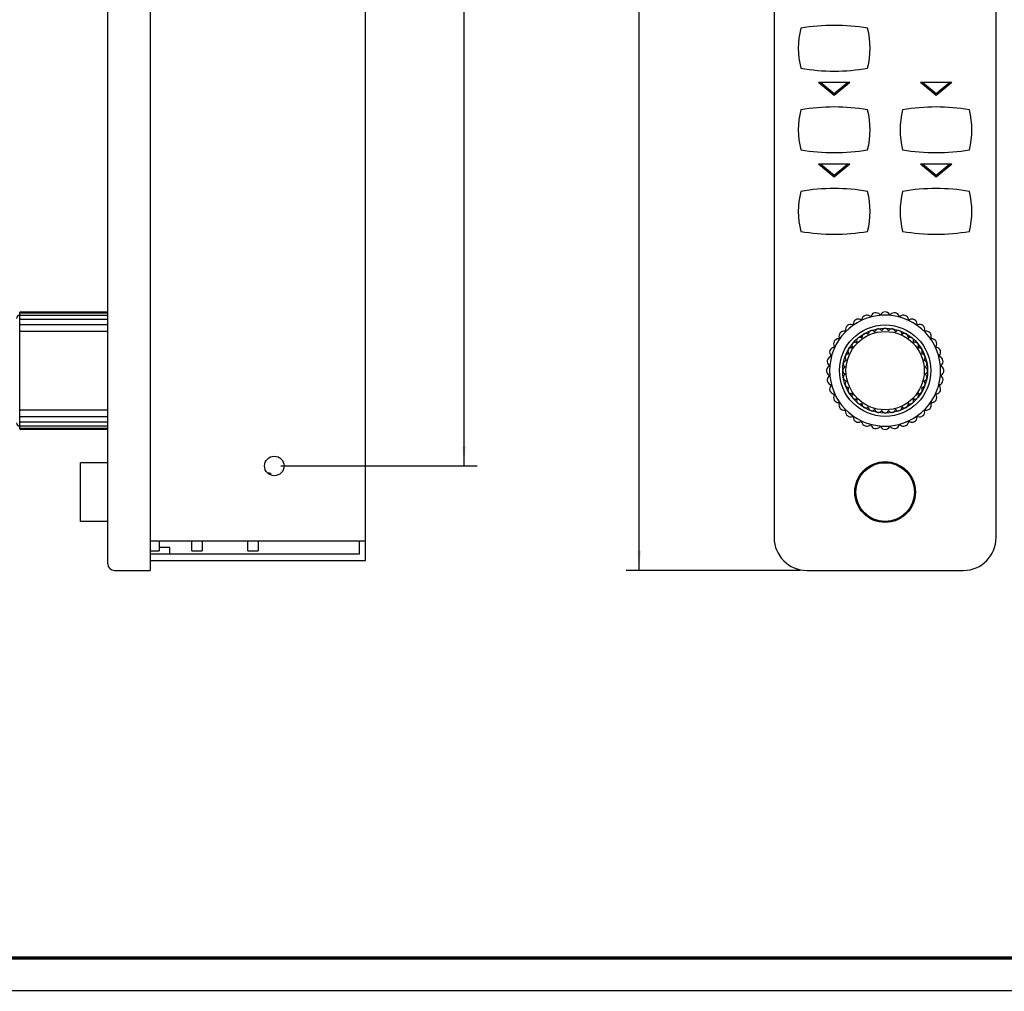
# Model space of a CAD drawing. Header units: millimetres. Extents: x 0 to 420, y 0 to 297.
# Tile 8 of 27: x 82 to 233, y 0 to 149. Entities that reach past the tile are written whole.
import ezdxf

# ---------------------------------------------------------------- set-up
doc = ezdxf.new("R2010")
doc.units = ezdxf.units.MM
doc.header["$LTSCALE"] = 23.1
doc.layers.get('0').update_dxf_attribs({"linetype": 'CONTINUOUS'})
for name, color, linetype in [('GMA1347PCB板-DXF_CONTINUOUS_LINE', 7, 'CONTINUOUS'), ('GMA1347后盖_DXF_CONTINUOUS_LINE', 7, 'CONTINUOUS'), ('GMA1347后盖_DXF_DIMENSION', 7, 'CONTINUOUS'), ('GMA1347外壳-02_DXF_DIMENSION', 7, 'CONTINUOUS'), ('GMA1347外壳-02DXF_CONTINUOUS_LINE', 7, 'CONTINUOUS'), ('GMA1347总成-02_DXF_FORMAT', 7, 'CONTINUOUS'), ('GMA1347旋钮上_DXF_CONTINUOUS_LINE', 7, 'CONTINUOUS'), ('GMA1347旋钮下_DXF_CONTINUOUS_LINE', 7, 'CONTINUOUS'), ('GMA1347背光_DXF_CONTINUOUS_LINE', 7, 'CONTINUOUS'), ('GMA1347自锁按_DXF_CONTINUOUS_LINE', 7, 'CONTINUOUS')]:
    doc.layers.add(name, color=color, linetype=linetype)
doc.dimstyles.new('DIMSTYLE_1', dxfattribs={"dimtxt": 3.5, "dimasz": 3, "dimexe": 2, "dimexo": 1, "dimgap": 0.875, "dimtad": 1, "dimdec": 1, "dimdsep": 46, "dimtxsty": 'Standard', "dimblk": '_FILLED', "dimblk1": '_FILLED', "dimblk2": '_FILLED', "dimcen": 0.09, "dimadec": 0, "dimazin": 0, "dimtp": 0.2, "dimtm": 0.2, "dimtfac": 1, "dimtdec": 1, "dimtofl": 0, "dimtmove": 0, "dimatfit": 3, "dimldrblk": '_FILLED', "dimfxl": 1, "dimtolj": 1, "dimarcsym": 0})
doc.dimstyles.new('DIMSTYLE_6', dxfattribs={"dimtxt": 3.5, "dimasz": 3, "dimexe": 2, "dimexo": 1, "dimgap": 0.875, "dimtad": 1, "dimdsep": 46, "dimtxsty": 'Standard', "dimblk": '_FILLED', "dimblk1": '_FILLED', "dimblk2": '_FILLED', "dimcen": 0.09, "dimadec": 0, "dimazin": 0, "dimtp": 0.2, "dimtm": 0.2, "dimtfac": 1, "dimtofl": 0, "dimtmove": 0, "dimatfit": 3, "dimldrblk": '_FILLED', "dimfxl": 1, "dimtolj": 1, "dimarcsym": 0})

# ---------------------------------------------------------------- blocks, each defined once
blk = doc.blocks.new('_FILLED')
at = {"color": 0, "linetype": 'ByBlock'}
blk.add_solid([(0, 0), (-1, 0.083), (-1, -0.083)], dxfattribs=at)
blk = doc.blocks.new('*D1')
at = {"layer": 'GMA1347外壳-02_DXF_DIMENSION', "color": 1, "linetype": 'Continuous', "transparency": 16777216}
for p, q in [((201.98, 256.4), (175.31, 256.4)), ((177.31, 256.4), (177.31, 160.4)), ((177.31, 64.4), (177.31, 160.4)), ((201.98, 64.4), (175.31, 64.4))]:
    blk.add_line(p, q, dxfattribs=at)
at = {"layer": 'GMA1347外壳-02_DXF_DIMENSION', "color": 1, "linetype": 'Continuous', "transparency": 16777216, "xscale": 3, "yscale": 3, "zscale": 3}
for p, rotation in [((177.31, 256.4), 90), ((177.31, 64.4), 270)]:
    blk.add_blockref('_FILLED', p, dxfattribs=dict(at, rotation=rotation))
blk = doc.blocks.new('*D8')
at = {"layer": 'GMA1347后盖_DXF_DIMENSION', "color": 1, "linetype": 'Continuous', "transparency": 16777216}
for p, q in [((122.4, 240.4), (152.47, 240.4)), ((150.47, 240.4), (150.47, 160.4)), ((150.47, 80.4), (150.47, 160.4)), ((122.4, 80.4), (152.47, 80.4))]:
    blk.add_line(p, q, dxfattribs=at)
at = {"layer": 'GMA1347后盖_DXF_DIMENSION', "color": 1, "linetype": 'Continuous', "transparency": 16777216, "xscale": 3, "yscale": 3, "zscale": 3}
for p, rotation in [((150.47, 240.4), 90), ((150.47, 80.4), 270)]:
    blk.add_blockref('_FILLED', p, dxfattribs=dict(at, rotation=rotation))

msp = doc.modelspace()

# ---------------------------------------------------------------- linework, layer by layer
at = {"layer": 'GMA1347PCB板-DXF_CONTINUOUS_LINE', "color": 7, "linetype": 'Continuous'}
for p, q in [((108.752, 67.396), (108.752, 68.896)), ((110.352, 68.896), (110.352, 67.396)), ((117.352, 67.396), (117.352, 68.896)), ((118.952, 68.896), (118.952, 67.396)), ((108.752, 67.396), (110.352, 67.396)), ((117.352, 67.396), (118.952, 67.396))]:
    msp.add_line(p, q, dxfattribs=at)
at = {"layer": 'GMA1347后盖_DXF_CONTINUOUS_LINE', "color": 7, "linetype": 'Continuous'}
for p, q in [((135.402, 65.896), (135.402, 254.896)), ((135.402, 68.896), (102.402, 68.896)), ((134.402, 68.896), (134.402, 66.896)), ((134.402, 66.896), (102.402, 66.896)), ((102.402, 65.896), (135.402, 65.896))]:
    msp.add_line(p, q, dxfattribs=at)
msp.add_circle((121.402, 80.396), 1.5, dxfattribs=at)
at = {"layer": 'GMA1347外壳-02DXF_CONTINUOUS_LINE', "color": 7, "linetype": 'Continuous'}
for p, q in [((95.902, 65.396), (95.902, 255.396)), ((102.402, 256.396), (102.402, 64.396)), ((197.985, 251.396), (197.985, 69.396)), ((231.985, 69.396), (231.985, 251.396)), ((209.585, 139.146), (204.785, 139.146)), ((207.185, 137.146), (204.785, 139.146)), ((209.585, 139.146), (207.185, 137.146)), ((225.185, 139.146), (220.385, 139.146)), ((222.785, 137.146), (220.385, 139.146)), ((225.185, 139.146), (222.785, 137.146)), ((209.585, 126.646), (204.785, 126.646)), ((207.185, 124.646), (204.785, 126.646)), ((209.585, 126.646), (207.185, 124.646)), ((225.185, 126.646), (220.385, 126.646)), ((222.785, 124.646), (220.385, 126.646)), ((225.185, 126.646), (222.785, 124.646)), ((105.402, 67.896), (103.752, 67.896)), ((105.402, 66.896), (105.402, 67.896)), ((96.902, 64.396), (102.402, 64.396)), ((202.985, 64.396), (226.985, 64.396))]:
    msp.add_line(p, q, dxfattribs=at)
msp.add_circle((214.985, 76.396), 4.65, dxfattribs=at)
for centre, radius, start, end in [((207.185, 117.396), 30.5, 80.34034, 99.65966), ((214.185, 144.396), 12.5, 165.79421, 194.20579), ((200.185, 144.396), 12.5, 345.79421, 14.20579), ((207.185, 171.396), 30.5, 260.34034, 279.65966), ((214.185, 131.896), 12.5, 165.79421, 194.20579), ((207.185, 104.896), 30.5, 80.34034, 99.65966), ((200.185, 131.896), 12.5, 345.79421, 14.20579), ((229.785, 131.896), 12.5, 165.79421, 194.20579), ((222.785, 104.896), 30.5, 80.34034, 99.65966), ((215.785, 131.896), 12.5, 345.79421, 14.20579), ((207.185, 158.896), 30.5, 260.34034, 279.65966), ((222.785, 158.896), 30.5, 260.34034, 279.65966), ((214.185, 119.396), 12.5, 165.79421, 194.20579), ((207.185, 92.396), 30.5, 80.34034, 99.65966), ((200.185, 119.396), 12.5, 345.79421, 14.20579), ((229.785, 119.396), 12.5, 165.79421, 194.20579), ((222.785, 92.396), 30.5, 80.34034, 99.65966), ((215.785, 119.396), 12.5, 345.79421, 14.20579), ((207.185, 146.396), 30.5, 260.34034, 279.65966), ((222.785, 146.396), 30.5, 260.34034, 279.65966), ((202.985, 69.396), 5, 180, 270), ((226.985, 69.396), 5, 270, 360), ((96.902, 65.396), 1, 180, 270)]:
    msp.add_arc(centre, radius, start, end, dxfattribs=at)
at = {"layer": 'GMA1347总成-02_DXF_FORMAT', "color": 7, "linetype": 'Continuous', "const_width": 0.5}
msp.add_lwpolyline([(24.75, 5), (415.25, 5)], dxfattribs=at)
at = {"layer": 'GMA1347总成-02_DXF_FORMAT', "color": 1, "linetype": 'Continuous', "const_width": 0.2}
msp.add_lwpolyline([(-0.1, 0), (420, 0)], dxfattribs=at)
at = {"layer": 'GMA1347旋钮上_DXF_CONTINUOUS_LINE', "color": 7, "linetype": 'Continuous'}
for radius in [6.5, 6]:
    msp.add_circle((214.985, 94.996), radius, dxfattribs=at)
for centre, radius, start, end in [((212.941, 100.612), 0.523, 48.25266, 171.74734), ((213.947, 100.882), 0.523, 38.25266, 161.74734), ((214.436, 101.268), 0.1, 218.25266, 331.74734), ((214.985, 100.973), 0.523, 28.25266, 151.74734), ((215.534, 101.268), 0.1, 208.25266, 321.74734), ((216.023, 100.882), 0.523, 18.25266, 141.74734), ((217.029, 100.612), 0.523, 8.25266, 131.74734), ((211.143, 99.574), 0.523, 68.25266, 191.74734), ((211.374, 100.153), 0.1, 248.25266, 1.74734), ((211.996, 100.172), 0.523, 58.25266, 181.74734), ((212.324, 100.702), 0.1, 238.25266, 351.74734), ((213.355, 101.077), 0.1, 228.25266, 341.74734), ((216.614, 101.077), 0.1, 198.25266, 311.74734), ((217.646, 100.702), 0.1, 188.25266, 301.74734), ((217.973, 100.172), 0.523, 358.25266, 121.74734), ((218.596, 100.153), 0.1, 178.25266, 291.74734), ((218.827, 99.574), 0.523, 348.25266, 111.74734), ((209.809, 97.984), 0.523, 88.25266, 211.74734), ((209.828, 98.607), 0.1, 268.25266, 21.74734), ((210.406, 98.838), 0.523, 78.25266, 201.74734), ((210.533, 99.447), 0.1, 258.25266, 11.74734), ((219.437, 99.447), 0.1, 168.25266, 281.74734), ((219.564, 98.838), 0.523, 338.25266, 101.74734), ((220.142, 98.607), 0.1, 158.25266, 271.74734), ((220.161, 97.984), 0.523, 328.25266, 91.74734), ((209.368, 97.04), 0.523, 98.25266, 221.74734), ((208.903, 96.625), 0.1, 288.25266, 41.74734), ((209.279, 97.656), 0.1, 278.25266, 31.74734), ((220.691, 97.656), 0.1, 148.25266, 261.74734), ((220.601, 97.04), 0.523, 318.25266, 81.74734), ((221.066, 96.625), 0.1, 138.25266, 251.74734), ((209.008, 94.996), 0.523, 118.25266, 241.74734), ((209.099, 96.033), 0.523, 108.25266, 231.74734), ((208.713, 95.544), 0.1, 298.25266, 51.74734), ((220.871, 96.033), 0.523, 308.25266, 71.74734), ((221.257, 95.544), 0.1, 128.25266, 241.74734), ((220.962, 94.996), 0.523, 298.25266, 61.74734), ((209.099, 93.958), 0.523, 128.25266, 251.74734), ((208.713, 94.447), 0.1, 308.25266, 61.74734), ((220.871, 93.958), 0.523, 288.25266, 51.74734), ((221.257, 94.447), 0.1, 118.25266, 231.74734), ((209.368, 92.951), 0.523, 138.25266, 261.74734), ((208.903, 93.366), 0.1, 318.25266, 71.74734), ((209.809, 92.007), 0.523, 148.25266, 271.74734), ((209.279, 92.335), 0.1, 328.25266, 81.74734), ((220.161, 92.007), 0.523, 268.25266, 31.74734), ((220.691, 92.335), 0.1, 98.25266, 211.74734), ((220.601, 92.951), 0.523, 278.25266, 41.74734), ((221.066, 93.366), 0.1, 108.25266, 221.74734), ((209.828, 91.384), 0.1, 338.25266, 91.74734), ((210.406, 91.154), 0.523, 158.25266, 281.74734), ((210.533, 90.544), 0.1, 348.25266, 101.74734), ((211.143, 90.417), 0.523, 168.25266, 291.74734), ((218.827, 90.417), 0.523, 248.25266, 11.74734), ((219.437, 90.544), 0.1, 78.25266, 191.74734), ((219.564, 91.154), 0.523, 258.25266, 21.74734), ((220.142, 91.384), 0.1, 88.25266, 201.74734), ((211.374, 89.838), 0.1, 358.25266, 111.74734), ((211.996, 89.819), 0.523, 178.25266, 301.74734), ((212.324, 89.29), 0.1, 8.25266, 121.74734), ((212.941, 89.379), 0.523, 188.25266, 311.74734), ((213.355, 88.914), 0.1, 18.25266, 131.74734), ((216.614, 88.914), 0.1, 48.25266, 161.74734), ((217.029, 89.379), 0.523, 228.25266, 351.74734), ((217.646, 89.29), 0.1, 58.25266, 171.74734), ((217.973, 89.819), 0.523, 238.25266, 1.74734), ((218.596, 89.838), 0.1, 68.25266, 181.74734), ((213.947, 89.109), 0.523, 198.25266, 321.74734), ((214.436, 88.724), 0.1, 28.25266, 141.74734), ((214.985, 89.019), 0.523, 208.25266, 331.74734), ((215.534, 88.724), 0.1, 38.25266, 151.74734), ((216.023, 89.109), 0.523, 218.25266, 341.74734)]:
    msp.add_arc(centre, radius, start, end, dxfattribs=at)
at = {"layer": 'GMA1347旋钮下_DXF_CONTINUOUS_LINE', "color": 7, "linetype": 'Continuous'}
for p, q in [((82.402, 103.406), (82.402, 103.896)), ((82.402, 102.821), (82.402, 103.4)), ((82.402, 101.991), (82.402, 102.795)), ((82.502, 103.996), (95.902, 103.996)), ((82.502, 103.871), (95.902, 103.871)), ((82.502, 103.5), (95.902, 103.5)), ((82.502, 102.895), (95.902, 102.895)), ((82.402, 100.986), (82.402, 101.973)), ((82.502, 102.073), (95.902, 102.073)), ((82.402, 95.751), (82.402, 100.96)), ((82.502, 101.06), (95.902, 101.06)), ((82.402, 95.754), (82.402, 95.737)), ((82.402, 94.254), (82.402, 95.737)), ((223.452, 95.741), (223.453, 95.737)), ((82.402, 94.254), (82.402, 94.237)), ((82.402, 86.591), (82.402, 94.241)), ((95.902, 88.931), (82.502, 88.931)), ((95.902, 87.918), (82.502, 87.918)), ((82.402, 86.096), (82.402, 86.586)), ((95.902, 87.097), (82.502, 87.097)), ((95.902, 86.491), (82.502, 86.491)), ((95.902, 86.12), (82.502, 86.12)), ((95.902, 85.996), (82.502, 85.996))]:
    msp.add_line(p, q, dxfattribs=at)
msp.add_circle((214.985, 94.996), 7, dxfattribs=at)
for centre, radius, start, end in [((82.402, 102.996), 0.5, 90, 180), ((82.502, 103.896), 0.1, 90, 180), ((82.502, 103.771), 0.1, 90, 180), ((82.502, 103.4), 0.1, 90, 180), ((82.502, 102.795), 0.1, 90, 180), ((214.985, 94.996), 8.5, 5.09819, 354.90413), ((210.876, 102.113), 0.782, 60.66588, 179.33412), ((211.308, 102.881), 0.1, 240.66588, 349.33412), ((212.174, 102.718), 0.782, 50.66588, 169.33412), ((212.733, 103.4), 0.1, 230.66588, 339.33412), ((213.558, 103.089), 0.782, 40.66588, 159.33412), ((214.226, 103.664), 0.1, 220.66588, 329.33412), ((214.985, 103.214), 0.782, 30.66588, 149.33412), ((215.743, 103.664), 0.1, 210.66588, 319.33412), ((216.412, 103.089), 0.782, 20.66588, 139.33412), ((217.237, 103.4), 0.1, 200.66588, 309.33412), ((217.796, 102.718), 0.782, 10.66588, 129.33412), ((218.662, 102.881), 0.1, 190.66588, 299.33412), ((219.094, 102.113), 0.782, 0.66588, 119.33412), ((82.502, 101.973), 0.1, 90, 180), ((208.832, 101.148), 0.1, 260.66588, 9.33412), ((209.702, 101.291), 0.782, 70.66588, 189.33412), ((209.994, 102.123), 0.1, 250.66588, 359.33412), ((219.976, 102.123), 0.1, 180.66588, 289.33412), ((220.267, 101.291), 0.782, 350.66588, 109.33412), ((221.137, 101.148), 0.1, 170.66588, 279.33412), ((82.502, 100.96), 0.1, 90, 180), ((207.868, 99.105), 0.782, 90.66588, 209.33412), ((207.857, 99.986), 0.1, 270.66588, 19.33412), ((208.689, 100.278), 0.782, 80.66588, 199.33412), ((221.28, 100.278), 0.782, 340.66588, 99.33412), ((222.112, 99.986), 0.1, 160.66588, 269.33412), ((222.102, 99.105), 0.782, 330.66588, 89.33412), ((207.262, 97.806), 0.782, 100.66588, 219.33412), ((207.099, 98.673), 0.1, 280.66588, 29.33412), ((222.871, 98.673), 0.1, 150.66588, 259.33412), ((222.708, 97.806), 0.782, 320.66588, 79.33412), ((206.891, 96.423), 0.782, 110.66588, 229.33412), ((206.58, 97.248), 0.1, 290.66588, 39.33412), ((223.389, 97.248), 0.1, 140.66588, 249.33412), ((223.078, 96.423), 0.782, 310.66588, 69.33412), ((206.766, 94.996), 0.782, 120.66588, 239.33412), ((206.317, 95.754), 0.1, 300.66588, 49.33412), ((214.985, 94.996), 8.5, 354.99543, 5.00421), ((223.653, 95.754), 0.1, 130.66588, 239.33412), ((223.203, 94.996), 0.782, 300.66588, 59.33412), ((206.891, 93.568), 0.782, 130.66588, 249.33412), ((206.317, 94.237), 0.1, 310.66588, 59.33412), ((223.078, 93.568), 0.782, 290.66588, 49.33412), ((223.653, 94.237), 0.1, 120.66588, 229.33412), ((207.262, 92.185), 0.782, 140.66588, 259.33412), ((206.58, 92.744), 0.1, 320.66588, 69.33412), ((222.708, 92.185), 0.782, 280.66588, 39.33412), ((223.389, 92.744), 0.1, 110.66588, 219.33412), ((207.868, 90.886), 0.782, 150.66588, 269.33412), ((207.099, 91.318), 0.1, 330.66588, 79.33412), ((222.102, 90.886), 0.782, 270.66588, 29.33412), ((222.871, 91.318), 0.1, 100.66588, 209.33412), ((82.502, 89.031), 0.1, 180, 270), ((207.857, 90.005), 0.1, 340.66588, 89.33412), ((208.689, 89.713), 0.782, 160.66588, 279.33412), ((221.28, 89.713), 0.782, 260.66588, 19.33412), ((222.112, 90.005), 0.1, 90.66588, 199.33412), ((82.502, 88.018), 0.1, 180, 270), ((208.832, 88.843), 0.1, 350.66588, 99.33412), ((209.702, 88.7), 0.782, 170.66588, 289.33412), ((209.994, 87.868), 0.1, 0.66588, 109.33412), ((210.876, 87.878), 0.782, 180.66588, 299.33412), ((219.094, 87.878), 0.782, 240.66588, 359.33412), ((219.976, 87.868), 0.1, 70.66588, 179.33412), ((220.267, 88.7), 0.782, 250.66588, 9.33412), ((221.137, 88.843), 0.1, 80.66588, 189.33412), ((82.402, 86.996), 0.5, 180, 270), ((82.502, 87.197), 0.1, 180, 270), ((82.502, 86.591), 0.1, 180, 270), ((82.502, 86.22), 0.1, 180, 270), ((82.502, 86.096), 0.1, 180, 270), ((211.308, 87.11), 0.1, 10.66588, 119.33412), ((212.174, 87.273), 0.782, 190.66588, 309.33412), ((212.733, 86.591), 0.1, 20.66588, 129.33412), ((213.558, 86.902), 0.782, 200.66588, 319.33412), ((214.226, 86.328), 0.1, 30.66588, 139.33412), ((214.985, 86.777), 0.782, 210.66588, 329.33412), ((215.743, 86.328), 0.1, 40.66588, 149.33412), ((216.412, 86.902), 0.782, 220.66588, 339.33412), ((217.237, 86.591), 0.1, 50.66588, 159.33412), ((217.796, 87.273), 0.782, 230.66588, 349.33412), ((218.662, 87.11), 0.1, 60.66588, 169.33412)]:
    msp.add_arc(centre, radius, start, end, dxfattribs=at)
msp.add_open_spline([(223.451, 95.754), (223.451, 95.75), (223.452, 95.745), (223.452, 95.741)], degree=3, dxfattribs=at)
msp.add_open_spline([(223.453, 94.254), (223.453, 94.251), (223.451, 94.246), (223.451, 94.24), (223.451, 94.237)], degree=3, knots=[0, 0, 0, 0, 0.4999484, 1, 1, 1, 1], dxfattribs=at)
at = {"layer": 'GMA1347背光_DXF_CONTINUOUS_LINE', "color": 7, "linetype": 'Continuous'}
for p, q in [((207.185, 137.396), (205.085, 139.146)), ((209.285, 139.146), (207.185, 137.396)), ((222.785, 137.396), (220.685, 139.146)), ((224.885, 139.146), (222.785, 137.396)), ((207.185, 124.896), (205.085, 126.646)), ((209.285, 126.646), (207.185, 124.896)), ((222.785, 124.896), (220.685, 126.646)), ((224.885, 126.646), (222.785, 124.896)), ((103.752, 68.896), (103.752, 67.396)), ((102.402, 67.396), (103.752, 67.396))]:
    msp.add_line(p, q, dxfattribs=at)
at = {"layer": 'GMA1347自锁按_DXF_CONTINUOUS_LINE', "color": 7, "linetype": 'Continuous'}
for p, q in [((95.902, 80.896), (91.702, 80.896)), ((91.702, 71.896), (91.702, 80.896)), ((213.373, 80.594), (212.995, 80.588)), ((216.84, 80.652), (216.455, 80.646)), ((120.602, 79.291), (120.393, 79.291)), ((120.852, 79.003), (120.852, 79.287)), ((210.752, 78.303), (210.758, 77.93)), ((219.157, 78.071), (219.151, 78.437)), ((210.812, 74.72), (210.819, 74.354)), ((219.217, 74.488), (219.211, 74.862)), ((95.902, 71.896), (91.702, 71.896)), ((213.515, 72.145), (213.13, 72.139)), ((216.974, 72.203), (216.597, 72.197))]:
    msp.add_line(p, q, dxfattribs=at)
msp.add_circle((214.985, 76.396), 4.5, dxfattribs=at)
msp.add_open_spline([(120.602, 79.291), (120.618, 79.291), (120.65, 79.291), (120.696, 79.291), (120.739, 79.29), (120.771, 79.29), (120.794, 79.289), (120.809, 79.289), (120.821, 79.289), (120.832, 79.288), (120.84, 79.288), (120.846, 79.288), (120.849, 79.287), (120.852, 79.287), (120.852, 79.287)], degree=3, knots=[0, 0, 0, 0, 0.194821, 0.3825248, 0.5552856, 0.7067022, 0.7726003, 0.8310501, 0.8814785, 0.9234496, 0.9565387, 0.9804049, 0.9948954, 1, 1, 1, 1], dxfattribs=at)

# ---------------------------------------------------------------- dimensions: what is measured, and where the dimension line sits
at = {"layer": 'GMA1347后盖_DXF_DIMENSION', "color": 1, "linetype": 'Continuous'}
dim = msp.add_linear_dim(base=(150.467, 80.396), p1=(121.402, 240.396), p2=(121.402, 80.396), angle=270, dimstyle='DIMSTYLE_6', dxfattribs=at)
dim.commit()
dim.dimension.update_dxf_attribs({"geometry": '*D8', "text_midpoint": (150.467, 155.146), "dimtype": 160})
at = {"layer": 'GMA1347外壳-02_DXF_DIMENSION', "color": 1, "linetype": 'Continuous'}
dim = msp.add_linear_dim(base=(177.305, 64.396), p1=(202.985, 256.396), p2=(202.985, 64.396), angle=270, dimstyle='DIMSTYLE_1', dxfattribs=at)
dim.commit()
dim.dimension.update_dxf_attribs({"geometry": '*D1', "text_midpoint": (177.305, 155.146), "dimtype": 160})

doc.saveas('drawing.dxf')
